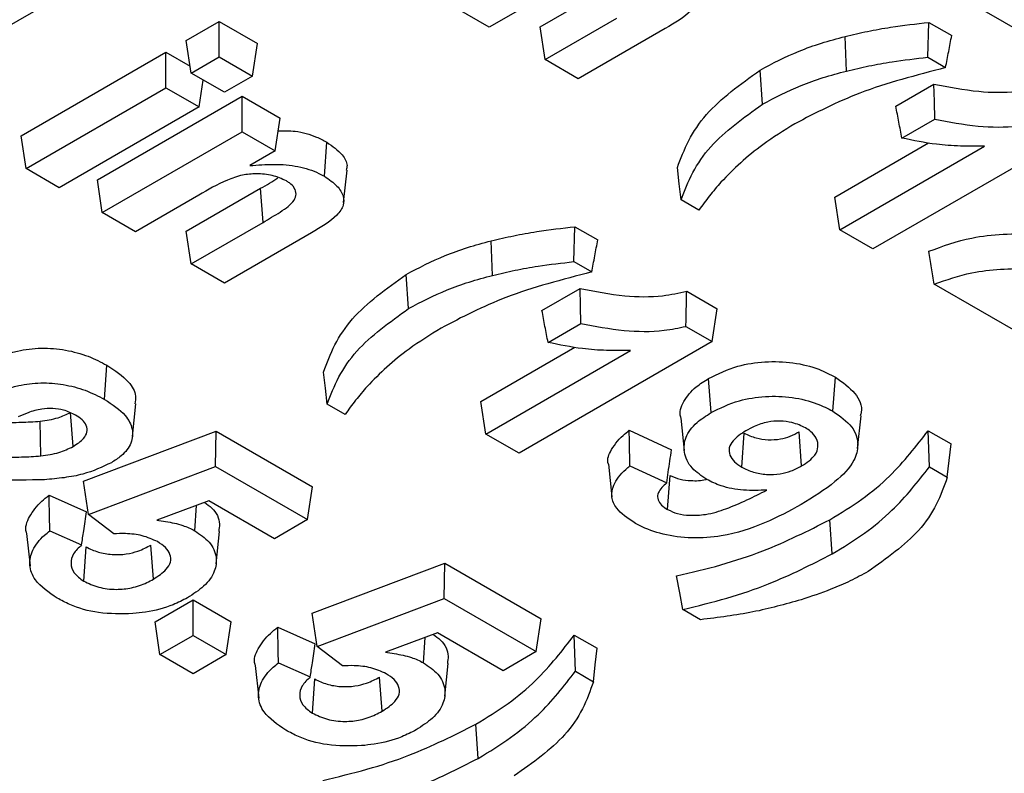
# Model space of a CAD drawing. Header units: inches. Extents: x 0.3 to 33.8, y 0.2 to 21.7.
# Tile 150 of 192: x 30.7297 to 30.7789, y 14.1931 to 14.2307. Entities that reach past the tile are written whole.
import ezdxf

# ---------------------------------------------------------------- set-up
doc = ezdxf.new("R2010")
doc.units = ezdxf.units.IN
doc.header["$MEASUREMENT"] = 0

msp = doc.modelspace()

# ---------------------------------------------------------------- linework, layer by layer
at = {"color": 7, "linetype": 'Continuous', "lineweight": 25}
for p, q in [((30.72548, 14.261413), (30.79407, 14.221818)), ((30.732951, 14.232585), (30.726859, 14.229068)), ((30.756331, 14.232161), (30.75316, 14.230331)), ((30.755699, 14.230355), (30.759411, 14.232499)), ((30.75316, 14.230331), (30.751504, 14.231287)), ((30.738021, 14.229675), (30.739671, 14.230628)), ((30.739671, 14.230628), (30.741575, 14.229529)), ((30.739671, 14.228852), (30.739671, 14.230628)), ((30.755946, 14.228722), (30.759535, 14.230794)), ((30.775058, 14.228834), (30.775117, 14.230575)), ((30.775117, 14.230575), (30.776259, 14.229916)), ((30.755946, 14.228722), (30.755699, 14.230355)), ((30.761952, 14.230277), (30.757602, 14.227766)), ((30.738269, 14.228042), (30.738021, 14.229675)), ((30.771003, 14.228148), (30.770935, 14.229873)), ((30.729771, 14.224913), (30.737006, 14.229089)), ((30.737006, 14.229089), (30.738216, 14.22839)), ((30.737006, 14.227313), (30.737006, 14.229089)), ((30.741327, 14.227895), (30.741575, 14.229529)), ((30.738269, 14.228042), (30.739671, 14.228852)), ((30.739671, 14.228852), (30.741327, 14.227895)), ((30.757602, 14.227766), (30.755946, 14.228722)), ((30.775058, 14.228834), (30.775953, 14.228317)), ((30.766807, 14.226493), (30.766683, 14.228198)), ((30.739925, 14.227086), (30.738269, 14.228042)), ((30.738662, 14.226357), (30.738865, 14.227698)), ((30.741327, 14.227895), (30.739925, 14.227086)), ((30.730019, 14.22328), (30.737006, 14.227313)), ((30.737006, 14.227313), (30.738662, 14.226357)), ((30.773467, 14.226399), (30.775371, 14.227498)), ((30.733579, 14.222715), (30.740813, 14.226891)), ((30.740813, 14.226891), (30.742717, 14.225792)), ((30.740813, 14.225115), (30.740813, 14.226891)), ((30.738662, 14.226357), (30.731675, 14.222323)), ((30.74247, 14.224159), (30.742717, 14.225792)), ((30.773772, 14.224799), (30.775409, 14.225744)), ((30.730019, 14.22328), (30.729771, 14.224913)), ((30.733826, 14.221082), (30.740813, 14.225115)), ((30.740813, 14.225115), (30.74247, 14.224159)), ((30.781977, 14.224839), (30.772325, 14.219267)), ((30.74492, 14.222891), (30.745043, 14.224596)), ((30.770421, 14.221856), (30.775105, 14.22456)), ((30.770669, 14.220223), (30.777895, 14.224395)), ((30.74247, 14.224159), (30.741195, 14.223423)), ((30.731675, 14.222323), (30.730019, 14.22328)), ((30.745883, 14.221577), (30.746057, 14.223203)), ((30.733826, 14.221082), (30.733579, 14.222715)), ((30.738021, 14.22015), (30.741733, 14.222293)), ((30.741857, 14.220589), (30.741733, 14.222293)), ((30.738653, 14.221956), (30.735483, 14.220125)), ((30.763633, 14.221207), (30.762741, 14.221722)), ((30.770669, 14.220223), (30.770421, 14.221856)), ((30.735483, 14.220125), (30.733826, 14.221082)), ((30.738269, 14.218517), (30.741857, 14.220589)), ((30.75738, 14.218629), (30.757439, 14.22037)), ((30.757439, 14.22037), (30.758582, 14.219711)), ((30.738269, 14.218517), (30.738021, 14.22015)), ((30.744274, 14.220072), (30.739925, 14.217561)), ((30.772325, 14.219267), (30.770669, 14.220223)), ((30.753326, 14.217942), (30.753257, 14.219668)), ((30.739925, 14.217561), (30.738269, 14.218517)), ((30.75738, 14.218629), (30.758275, 14.218112)), ((30.749129, 14.216288), (30.749005, 14.217992)), ((30.755789, 14.216194), (30.757693, 14.217293)), ((30.78159, 14.213919), (30.775383, 14.217502)), ((30.76302, 14.217149), (30.764547, 14.216267)), ((30.764299, 14.214634), (30.764547, 14.216267)), ((30.756094, 14.214594), (30.757731, 14.215539)), ((30.762982, 14.215395), (30.764299, 14.214634)), ((30.752743, 14.211651), (30.757427, 14.214355)), ((30.764299, 14.214634), (30.754647, 14.209062)), ((30.752991, 14.210018), (30.760217, 14.21419)), ((30.733934, 14.211753), (30.734058, 14.213458)), ((30.770322, 14.211157), (30.770446, 14.212861)), ((30.76424, 14.211091), (30.764116, 14.212795)), ((30.735333, 14.209903), (30.735507, 14.211531)), ((30.745956, 14.211002), (30.745063, 14.211517)), ((30.752991, 14.210018), (30.752743, 14.211651)), ((30.732367, 14.209395), (30.732244, 14.2111)), ((30.771555, 14.209303), (30.77173, 14.21093)), ((30.730758, 14.208925), (30.730723, 14.210657)), ((30.762726, 14.210821), (30.762901, 14.209193)), ((30.732888, 14.207663), (30.739508, 14.210165)), ((30.739485, 14.208402), (30.739508, 14.210165)), ((30.739508, 14.210165), (30.744331, 14.207381)), ((30.754647, 14.209062), (30.752991, 14.210018)), ((30.760148, 14.210211), (30.762262, 14.209234)), ((30.765769, 14.208364), (30.765893, 14.210068)), ((30.768761, 14.208425), (30.768638, 14.21013)), ((30.775081, 14.210186), (30.776223, 14.209527)), ((30.759108, 14.208509), (30.759283, 14.206883)), ((30.760184, 14.208432), (30.762021, 14.207582)), ((30.73314, 14.206004), (30.739485, 14.208402)), ((30.739485, 14.208402), (30.744083, 14.205748)), ((30.762068, 14.206251), (30.762193, 14.207955)), ((30.77514, 14.208376), (30.776036, 14.207859)), ((30.73314, 14.206004), (30.732888, 14.207663)), ((30.731171, 14.206964), (30.733035, 14.206135)), ((30.744083, 14.205748), (30.744331, 14.207381)), ((30.739153, 14.206681), (30.736545, 14.205719)), ((30.742427, 14.204792), (30.739153, 14.206681)), ((30.734396, 14.205041), (30.73314, 14.206004)), ((30.738443, 14.205194), (30.738534, 14.206453)), ((30.744083, 14.205748), (30.742427, 14.204792)), ((30.770286, 14.20403), (30.770163, 14.205735)), ((30.730042, 14.205059), (30.730217, 14.203432)), ((30.731204, 14.205189), (30.732795, 14.204482)), ((30.73951, 14.203533), (30.739685, 14.205159)), ((30.732897, 14.202681), (30.733023, 14.204384)), ((30.736381, 14.202774), (30.736258, 14.204479)), ((30.744311, 14.201068), (30.75093, 14.203571)), ((30.750907, 14.201808), (30.75093, 14.203571)), ((30.75093, 14.203571), (30.755753, 14.200787)), ((30.736462, 14.20064), (30.738366, 14.201739)), ((30.738366, 14.201739), (30.740269, 14.20064)), ((30.738366, 14.199963), (30.738366, 14.201739)), ((30.744563, 14.19941), (30.750907, 14.201808)), ((30.750907, 14.201808), (30.755506, 14.199154)), ((30.744563, 14.19941), (30.744311, 14.201068)), ((30.763716, 14.200749), (30.762825, 14.201264)), ((30.736709, 14.199007), (30.736462, 14.20064)), ((30.740022, 14.199007), (30.740269, 14.20064)), ((30.755506, 14.199154), (30.755753, 14.200787)), ((30.742593, 14.20037), (30.744458, 14.199541)), ((30.750576, 14.200087), (30.747968, 14.199125)), ((30.753849, 14.198198), (30.750576, 14.200087)), ((30.736709, 14.199007), (30.738366, 14.199963)), ((30.738366, 14.199963), (30.740022, 14.199007)), ((30.749866, 14.1986), (30.749956, 14.199859)), ((30.757403, 14.199981), (30.758545, 14.199321)), ((30.745819, 14.198447), (30.744563, 14.19941)), ((30.755506, 14.199154), (30.753849, 14.198198)), ((30.738366, 14.198051), (30.736709, 14.199007)), ((30.740022, 14.199007), (30.738366, 14.198051)), ((30.742627, 14.198595), (30.744217, 14.197888)), ((30.741465, 14.198465), (30.741639, 14.196838)), ((30.750933, 14.196939), (30.751108, 14.198565)), ((30.757462, 14.198171), (30.758358, 14.197654)), ((30.74432, 14.196086), (30.744446, 14.19779)), ((30.747803, 14.19618), (30.74768, 14.197885)), ((30.752609, 14.193825), (30.752485, 14.19553))]:
    msp.add_line(p, q, dxfattribs=at)
at = {"color": 7, "linetype": 'Continuous', "lineweight": 25, "flags": 128}
for points in [[(30.775409, 14.225744), (30.77539, 14.226621), (30.775371, 14.227498)], [(30.762741, 14.221722), (30.762647, 14.222522), (30.762552, 14.223322)], [(30.757731, 14.215539), (30.757712, 14.216416), (30.757693, 14.217293)], [(30.745063, 14.211517), (30.744969, 14.212317), (30.744875, 14.213117)], [(30.77514, 14.208376), (30.77511, 14.209281), (30.775081, 14.210186)], [(30.776036, 14.207859), (30.776129, 14.208693), (30.776223, 14.209527)], [(30.762825, 14.201264), (30.762671, 14.202098), (30.762516, 14.202933)], [(30.757462, 14.198171), (30.757433, 14.199076), (30.757403, 14.199981)], [(30.758358, 14.197654), (30.758452, 14.198488), (30.758545, 14.199321)]]:
    msp.add_lwpolyline(points, dxfattribs=at)
at = {"color": 7, "linetype": 'Continuous', "lineweight": 25}
for points, knots in [([(30.762597, 14.233096), (30.762826, 14.23294), (30.763259, 14.232646), (30.763568, 14.232134), (30.763578, 14.231622), (30.76312, 14.23095), (30.762425, 14.23055), (30.761952, 14.230277)], [0, 0, 0, 0, 0.186562, 0.352717, 0.485799, 0.649698, 1, 1, 1, 1]), ([(30.770935, 14.229873), (30.771307, 14.229961), (30.772051, 14.230136), (30.773442, 14.230388), (30.774477, 14.230504), (30.775117, 14.230575)], [0, 0, 0, 0, 0.275997, 0.552141, 1, 1, 1, 1]), ([(30.766683, 14.228198), (30.767312, 14.228527), (30.768266, 14.229026), (30.769738, 14.229553), (30.770535, 14.229766), (30.770935, 14.229873)], [0, 0, 0, 0, 0.491255, 0.744353, 1, 1, 1, 1]), ([(30.775953, 14.228317), (30.776004, 14.228583), (30.776106, 14.229116), (30.776208, 14.229649), (30.776259, 14.229916)], [0, 0, 0, 0, 0.5, 1, 1, 1, 1]), ([(30.771003, 14.228148), (30.771375, 14.228235), (30.772119, 14.22841), (30.773469, 14.228653), (30.774461, 14.228766), (30.775058, 14.228834)], [0, 0, 0, 0, 0.284547, 0.569244, 1, 1, 1, 1]), ([(30.762552, 14.223322), (30.762724, 14.223776), (30.763067, 14.224683), (30.764208, 14.22641), (30.765699, 14.227487), (30.766683, 14.228198)], [0, 0, 0, 0, 0.253489, 0.507189, 1, 1, 1, 1]), ([(30.766807, 14.226493), (30.767428, 14.226818), (30.768369, 14.227311), (30.769822, 14.227831), (30.770608, 14.228042), (30.771003, 14.228148)], [0, 0, 0, 0, 0.491259, 0.744353, 1, 1, 1, 1]), ([(30.775953, 14.228317), (30.77522, 14.228127), (30.773755, 14.227747), (30.771108, 14.226911), (30.769467, 14.226057), (30.768425, 14.225515)], [0, 0, 0, 0, 0.2675, 0.535217, 1, 1, 1, 1]), ([(30.775371, 14.227498), (30.776106, 14.227353), (30.777436, 14.22709), (30.779315, 14.227053), (30.780302, 14.227268), (30.780697, 14.227354)], [0, 0, 0, 0, 0.425378, 0.769749, 1, 1, 1, 1]), ([(30.762741, 14.221722), (30.762916, 14.222176), (30.763267, 14.223083), (30.764408, 14.224769), (30.765861, 14.225814), (30.766807, 14.226493)], [0, 0, 0, 0, 0.258852, 0.517923, 1, 1, 1, 1]), ([(30.773772, 14.224799), (30.773721, 14.225066), (30.773619, 14.225599), (30.773518, 14.226132), (30.773467, 14.226399)], [0, 0, 0, 0, 0.5, 1, 1, 1, 1]), ([(30.775409, 14.225744), (30.77612, 14.225608), (30.777464, 14.225352), (30.779313, 14.22532), (30.7803, 14.225525), (30.780659, 14.2256)], [0, 0, 0, 0, 0.4172337, 0.7883192, 1, 1, 1, 1]), ([(30.742622, 14.225164), (30.742904, 14.225168), (30.743582, 14.225178), (30.744414, 14.224922), (30.744874, 14.224683), (30.745043, 14.224596)], [0, 0, 0, 0, 0.310565, 0.746128, 1, 1, 1, 1]), ([(30.768425, 14.225515), (30.767879, 14.225174), (30.766896, 14.224561), (30.765686, 14.223572), (30.765051, 14.222925), (30.764732, 14.222601)], [0, 0, 0, 0, 0.38444, 0.691047, 1, 1, 1, 1]), ([(30.777895, 14.224395), (30.777493, 14.224392), (30.776689, 14.224385), (30.775286, 14.224484), (30.774339, 14.224681), (30.773772, 14.224799)], [0, 0, 0, 0, 0.28591, 0.572569, 1, 1, 1, 1]), ([(30.745043, 14.224596), (30.745323, 14.224394), (30.745797, 14.224051), (30.746098, 14.223539), (30.746031, 14.223283), (30.74601, 14.223205)], [0, 0, 0, 0, 0.5010306, 0.8494493, 1, 1, 1, 1]), ([(30.741195, 14.223423), (30.741594, 14.223455), (30.742397, 14.223519), (30.743616, 14.223421), (30.744448, 14.223149), (30.744828, 14.222941), (30.74492, 14.222891)], [0, 0, 0, 0, 0.301469, 0.607099, 0.905477, 1, 1, 1, 1]), ([(30.743021, 14.222661), (30.742797, 14.222764), (30.742363, 14.222964), (30.741558, 14.22304), (30.740761, 14.222964), (30.73976, 14.222596), (30.739104, 14.222217), (30.738653, 14.221956)], [0, 0, 0, 0, 0.164445, 0.319391, 0.458628, 0.627537, 1, 1, 1, 1]), ([(30.741733, 14.222293), (30.742037, 14.222457), (30.742346, 14.222624), (30.742597, 14.222819), (30.742601, 14.222822)], [0, 0, 0, 0, 0.9818983, 1, 1, 1, 1]), ([(30.74492, 14.222891), (30.745149, 14.222735), (30.745582, 14.22244), (30.745891, 14.221929), (30.7459, 14.221417), (30.745442, 14.220745), (30.744747, 14.220345), (30.744274, 14.220072)], [0, 0, 0, 0, 0.186562, 0.352717, 0.485799, 0.649698, 1, 1, 1, 1]), ([(30.741857, 14.220589), (30.742144, 14.220758), (30.74272, 14.221098), (30.743389, 14.221559), (30.743536, 14.222005), (30.74345, 14.222308), (30.74324, 14.222526), (30.743072, 14.222629), (30.743021, 14.222661)], [0, 0, 0, 0, 0.289322, 0.581203, 0.704413, 0.828059, 0.946771, 1, 1, 1, 1]), ([(30.764732, 14.222601), (30.764537, 14.222372), (30.764146, 14.221914), (30.763804, 14.221443), (30.763633, 14.221207)], [0, 0, 0, 0, 0.49938, 1, 1, 1, 1]), ([(30.753257, 14.219668), (30.753629, 14.219756), (30.754373, 14.219931), (30.755764, 14.220183), (30.756799, 14.220298), (30.757439, 14.22037)], [0, 0, 0, 0, 0.275997, 0.552141, 1, 1, 1, 1]), ([(30.775117, 14.219146), (30.775814, 14.219401), (30.777426, 14.219993), (30.77991, 14.220043), (30.781489, 14.220033), (30.782002, 14.220029)], [0, 0, 0, 0, 0.339133, 0.785072, 1, 1, 1, 1]), ([(30.749005, 14.217992), (30.749635, 14.218322), (30.750588, 14.218821), (30.752061, 14.219347), (30.752857, 14.219561), (30.753257, 14.219668)], [0, 0, 0, 0, 0.491255, 0.744353, 1, 1, 1, 1]), ([(30.758275, 14.218112), (30.758326, 14.218378), (30.758428, 14.218911), (30.75853, 14.219444), (30.758582, 14.219711)], [0, 0, 0, 0, 0.5, 1, 1, 1, 1]), ([(30.775383, 14.217502), (30.775338, 14.217776), (30.77525, 14.218324), (30.775161, 14.218872), (30.775117, 14.219146)], [0, 0, 0, 0, 0.5, 1, 1, 1, 1]), ([(30.753326, 14.217942), (30.753698, 14.21803), (30.754442, 14.218205), (30.755791, 14.218448), (30.756783, 14.218561), (30.75738, 14.218629)], [0, 0, 0, 0, 0.284547, 0.569244, 1, 1, 1, 1]), ([(30.775383, 14.217502), (30.775994, 14.217718), (30.777452, 14.218234), (30.779817, 14.218308), (30.781396, 14.218299), (30.781999, 14.218295)], [0, 0, 0, 0, 0.308802, 0.736208, 1, 1, 1, 1]), ([(30.744875, 14.213117), (30.745046, 14.21357), (30.745389, 14.214478), (30.74653, 14.216205), (30.748021, 14.217282), (30.749005, 14.217992)], [0, 0, 0, 0, 0.253489, 0.507189, 1, 1, 1, 1]), ([(30.749129, 14.216288), (30.74975, 14.216613), (30.750692, 14.217106), (30.752145, 14.217626), (30.752931, 14.217836), (30.753326, 14.217942)], [0, 0, 0, 0, 0.491259, 0.744353, 1, 1, 1, 1]), ([(30.758275, 14.218112), (30.757543, 14.217922), (30.756077, 14.217542), (30.75343, 14.216706), (30.751789, 14.215852), (30.750748, 14.21531)], [0, 0, 0, 0, 0.2675, 0.535217, 1, 1, 1, 1]), ([(30.757693, 14.217293), (30.758428, 14.217148), (30.759759, 14.216885), (30.761638, 14.216848), (30.762624, 14.217063), (30.76302, 14.217149)], [0, 0, 0, 0, 0.425378, 0.769749, 1, 1, 1, 1]), ([(30.762982, 14.215395), (30.762988, 14.215687), (30.763001, 14.216272), (30.763013, 14.216856), (30.76302, 14.217149)], [0, 0, 0, 0, 0.5, 1, 1, 1, 1]), ([(30.745063, 14.211517), (30.745239, 14.211971), (30.745589, 14.212878), (30.74673, 14.214564), (30.748184, 14.215608), (30.749129, 14.216288)], [0, 0, 0, 0, 0.258852, 0.517923, 1, 1, 1, 1]), ([(30.756094, 14.214594), (30.756043, 14.21486), (30.755941, 14.215394), (30.75584, 14.215927), (30.755789, 14.216194)], [0, 0, 0, 0, 0.5, 1, 1, 1, 1]), ([(30.757731, 14.215539), (30.758442, 14.215403), (30.759786, 14.215147), (30.761635, 14.215115), (30.762623, 14.21532), (30.762982, 14.215395)], [0, 0, 0, 0, 0.417234, 0.788319, 1, 1, 1, 1]), ([(30.750748, 14.21531), (30.750201, 14.214969), (30.749219, 14.214356), (30.748008, 14.213367), (30.747373, 14.21272), (30.747054, 14.212396)], [0, 0, 0, 0, 0.38444, 0.691047, 1, 1, 1, 1]), ([(30.760217, 14.21419), (30.759815, 14.214187), (30.759011, 14.21418), (30.757608, 14.214279), (30.756661, 14.214476), (30.756094, 14.214594)], [0, 0, 0, 0, 0.28591, 0.572569, 1, 1, 1, 1]), ([(30.727891, 14.21357), (30.728433, 14.213798), (30.729306, 14.214165), (30.73078, 14.214353), (30.732013, 14.21424), (30.733142, 14.213934), (30.733756, 14.213615), (30.734058, 14.213458)], [0, 0, 0, 0, 0.2891443, 0.4651037, 0.6413563, 0.8237298, 1, 1, 1, 1]), ([(30.734058, 14.213458), (30.734452, 14.213194), (30.735125, 14.212744), (30.735542, 14.212033), (30.735476, 14.21166), (30.735454, 14.211532)], [0, 0, 0, 0, 0.481503, 0.822374, 1, 1, 1, 1]), ([(30.764116, 14.212795), (30.764579, 14.213024), (30.7654, 14.213431), (30.766923, 14.21367), (30.768343, 14.21362), (30.769563, 14.213319), (30.770179, 14.213), (30.770446, 14.212861)], [0, 0, 0, 0, 0.2547515, 0.4526857, 0.6506638, 0.8482676, 1, 1, 1, 1]), ([(30.770446, 14.212861), (30.770807, 14.212604), (30.771514, 14.212099), (30.771817, 14.211366), (30.77171, 14.210993), (30.771693, 14.210934)], [0, 0, 0, 0, 0.465868, 0.91497, 1, 1, 1, 1]), ([(30.72814, 14.211921), (30.728623, 14.212117), (30.729416, 14.212439), (30.730754, 14.212615), (30.731912, 14.212516), (30.733015, 14.212229), (30.733623, 14.211914), (30.733934, 14.211753)], [0, 0, 0, 0, 0.271716, 0.446718, 0.622091, 0.806985, 1, 1, 1, 1]), ([(30.747054, 14.212396), (30.746859, 14.212167), (30.746469, 14.211709), (30.746127, 14.211238), (30.745956, 14.211002)], [0, 0, 0, 0, 0.49938, 1, 1, 1, 1]), ([(30.762736, 14.210822), (30.762732, 14.210834), (30.762624, 14.211104), (30.762839, 14.211668), (30.763363, 14.212324), (30.763899, 14.212659), (30.764116, 14.212795)], [0, 0, 0, 0, 0.0160154, 0.3800296, 0.7478852, 1, 1, 1, 1]), ([(30.76424, 14.211091), (30.764687, 14.211312), (30.765478, 14.211705), (30.766944, 14.211935), (30.768306, 14.211886), (30.769474, 14.211597), (30.770065, 14.21129), (30.770322, 14.211157)], [0, 0, 0, 0, 0.256328, 0.453826, 0.651362, 0.848324, 1, 1, 1, 1]), ([(30.733934, 14.211753), (30.734323, 14.211498), (30.734982, 14.211066), (30.735382, 14.210275), (30.735324, 14.209562), (30.734893, 14.208981), (30.73445, 14.208697), (30.73428, 14.208587)], [0, 0, 0, 0, 0.283085, 0.480774, 0.678358, 0.876064, 1, 1, 1, 1]), ([(30.732493, 14.210966), (30.732303, 14.21106), (30.731971, 14.211223), (30.731358, 14.211308), (30.730731, 14.211274), (30.730146, 14.211108), (30.729788, 14.210946), (30.72963, 14.210874)], [0, 0, 0, 0, 0.2303493, 0.4023546, 0.5742821, 0.8109109, 1, 1, 1, 1]), ([(30.730723, 14.210657), (30.730876, 14.21068), (30.731183, 14.210724), (30.731722, 14.210849), (30.732044, 14.211004), (30.732244, 14.2111)], [0, 0, 0, 0, 0.274938, 0.550635, 1, 1, 1, 1]), ([(30.732367, 14.209395), (30.732563, 14.209523), (30.732887, 14.209734), (30.733089, 14.210116), (30.73306, 14.210447), (30.732842, 14.210742), (30.732607, 14.210893), (30.732493, 14.210966)], [0, 0, 0, 0, 0.284559, 0.471138, 0.658457, 0.833554, 1, 1, 1, 1]), ([(30.764022, 14.207753), (30.763758, 14.207932), (30.763176, 14.208327), (30.762846, 14.209089), (30.762923, 14.209886), (30.763431, 14.210573), (30.76399, 14.210931), (30.76424, 14.211091)], [0, 0, 0, 0, 0.188517, 0.413904, 0.612235, 0.826693, 1, 1, 1, 1]), ([(30.770322, 14.211157), (30.770676, 14.21091), (30.771372, 14.210424), (30.77164, 14.209522), (30.771399, 14.208558), (30.770394, 14.207523), (30.769328, 14.206864), (30.768734, 14.206497)], [0, 0, 0, 0, 0.177117, 0.348829, 0.493836, 0.718491, 1, 1, 1, 1]), ([(30.727609, 14.210609), (30.728011, 14.210606), (30.72873, 14.2106), (30.729771, 14.210598), (30.730405, 14.210637), (30.730723, 14.210657)], [0, 0, 0, 0, 0.386409, 0.69258, 1, 1, 1, 1]), ([(30.76896, 14.210324), (30.768744, 14.210426), (30.768369, 14.210603), (30.767683, 14.210687), (30.76701, 14.21063), (30.76644, 14.210431), (30.766115, 14.210255), (30.76598, 14.210183)], [0, 0, 0, 0, 0.243961, 0.423465, 0.604106, 0.835992, 1, 1, 1, 1]), ([(30.75911, 14.208509), (30.759109, 14.208511), (30.759023, 14.208714), (30.759219, 14.209239), (30.759641, 14.209796), (30.760045, 14.210126), (30.760148, 14.210211)], [0, 0, 0, 0, 0.003804, 0.341027, 0.831012, 1, 1, 1, 1]), ([(30.760184, 14.208432), (30.760178, 14.208728), (30.760166, 14.209322), (30.760154, 14.209915), (30.760148, 14.210211)], [0, 0, 0, 0, 0.5, 1, 1, 1, 1]), ([(30.76598, 14.210183), (30.76574, 14.210027), (30.765356, 14.209779), (30.765108, 14.20934), (30.765146, 14.208966), (30.765371, 14.208625), (30.76564, 14.208448), (30.765769, 14.208364)], [0, 0, 0, 0, 0.3005063, 0.4791874, 0.6583221, 0.8372463, 1, 1, 1, 1]), ([(30.765893, 14.210068), (30.766083, 14.209977), (30.766432, 14.20981), (30.767085, 14.209717), (30.767685, 14.209753), (30.768214, 14.209907), (30.768492, 14.210053), (30.768638, 14.21013)], [0, 0, 0, 0, 0.236686, 0.435227, 0.634599, 0.809699, 1, 1, 1, 1]), ([(30.768761, 14.208425), (30.769016, 14.208597), (30.769433, 14.208878), (30.769617, 14.209387), (30.769534, 14.209799), (30.769283, 14.210118), (30.769048, 14.210268), (30.76896, 14.210324)], [0, 0, 0, 0, 0.31426, 0.514685, 0.714486, 0.893502, 1, 1, 1, 1]), ([(30.770163, 14.205735), (30.770715, 14.206073), (30.771819, 14.206749), (30.773564, 14.208217), (30.774486, 14.209414), (30.775081, 14.210186)], [0, 0, 0, 0, 0.261961, 0.524239, 1, 1, 1, 1]), ([(30.727606, 14.208875), (30.728007, 14.208872), (30.728733, 14.208866), (30.729787, 14.208864), (30.730434, 14.208905), (30.730758, 14.208925)], [0, 0, 0, 0, 0.381599, 0.69015, 1, 1, 1, 1]), ([(30.730758, 14.208925), (30.730912, 14.208947), (30.731219, 14.208992), (30.73179, 14.20912), (30.73214, 14.209287), (30.732367, 14.209395)], [0, 0, 0, 0, 0.259928, 0.520489, 1, 1, 1, 1]), ([(30.762021, 14.207582), (30.762047, 14.207759), (30.762099, 14.208122), (30.76218, 14.208672), (30.762235, 14.209046), (30.762262, 14.209234)], [0, 0, 0, 0, 0.319819, 0.659909, 1, 1, 1, 1]), ([(30.73428, 14.208587), (30.733827, 14.208375), (30.733117, 14.208042), (30.73192, 14.207827), (30.731269, 14.207767), (30.730939, 14.207737)], [0, 0, 0, 0, 0.466315, 0.730039, 1, 1, 1, 1]), ([(30.760397, 14.205596), (30.760064, 14.205823), (30.759509, 14.2062), (30.759224, 14.206882), (30.759345, 14.207565), (30.759765, 14.208076), (30.760114, 14.208372), (30.760184, 14.208432)], [0, 0, 0, 0, 0.280761, 0.468316, 0.655795, 0.93018, 1, 1, 1, 1]), ([(30.765769, 14.208364), (30.765957, 14.208272), (30.766318, 14.208096), (30.767007, 14.207985), (30.767672, 14.20801), (30.768276, 14.208172), (30.768594, 14.208338), (30.768761, 14.208425)], [0, 0, 0, 0, 0.2169491, 0.4179814, 0.6197687, 0.7997108, 1, 1, 1, 1]), ([(30.762193, 14.207955), (30.762354, 14.20788), (30.76266, 14.207739), (30.763293, 14.207684), (30.763761, 14.207687), (30.763996, 14.207758), (30.764011, 14.207762)], [0, 0, 0, 0, 0.312852, 0.592208, 0.973899, 1, 1, 1, 1]), ([(30.770286, 14.20403), (30.770838, 14.204368), (30.771943, 14.205044), (30.773658, 14.206479), (30.774564, 14.20764), (30.77514, 14.208376)], [0, 0, 0, 0, 0.267519, 0.535356, 1, 1, 1, 1]), ([(30.730939, 14.207737), (30.730131, 14.207723), (30.728753, 14.2077), (30.72679, 14.207813), (30.725652, 14.207694), (30.725078, 14.207634)], [0, 0, 0, 0, 0.4123867, 0.7038515, 1, 1, 1, 1]), ([(30.762021, 14.207582), (30.761849, 14.207426), (30.761587, 14.207188), (30.761546, 14.206809), (30.761681, 14.20653), (30.761902, 14.206355), (30.76204, 14.206268), (30.762068, 14.206251)], [0, 0, 0, 0, 0.371122, 0.564852, 0.758598, 0.951781, 1, 1, 1, 1]), ([(30.767023, 14.20722), (30.766636, 14.207206), (30.765853, 14.207178), (30.764779, 14.207372), (30.764251, 14.207638), (30.764022, 14.207753)], [0, 0, 0, 0, 0.357373, 0.721779, 1, 1, 1, 1]), ([(30.776036, 14.207859), (30.775874, 14.207404), (30.775551, 14.206493), (30.774441, 14.204827), (30.773004, 14.203808), (30.77208, 14.203154)], [0, 0, 0, 0, 0.26283, 0.5259, 1, 1, 1, 1]), ([(30.730056, 14.205061), (30.73005, 14.205077), (30.729944, 14.20535), (30.730173, 14.205925), (30.730623, 14.206539), (30.731043, 14.206865), (30.731171, 14.206964)], [0, 0, 0, 0, 0.024612, 0.408033, 0.819721, 1, 1, 1, 1]), ([(30.731204, 14.205189), (30.731199, 14.205485), (30.731187, 14.206077), (30.731176, 14.206668), (30.731171, 14.206964)], [0, 0, 0, 0, 0.5, 1, 1, 1, 1]), ([(30.762068, 14.206251), (30.762226, 14.206176), (30.762544, 14.206026), (30.763221, 14.205941), (30.764082, 14.205991), (30.765045, 14.206295), (30.766043, 14.206723), (30.766696, 14.207054), (30.767023, 14.20722)], [0, 0, 0, 0, 0.105104, 0.211769, 0.350622, 0.547867, 0.773022, 1, 1, 1, 1]), ([(30.738943, 14.206604), (30.739065, 14.206517), (30.739492, 14.206211), (30.739731, 14.205681), (30.739661, 14.205281), (30.739641, 14.205161)], [0, 0, 0, 0, 0.216838, 0.7648317, 1, 1, 1, 1]), ([(30.768734, 14.206497), (30.768148, 14.20618), (30.76697, 14.205542), (30.765094, 14.20492), (30.763279, 14.204787), (30.761834, 14.204969), (30.760908, 14.205314), (30.760485, 14.205548), (30.760397, 14.205596)], [0, 0, 0, 0, 0.252404, 0.507197, 0.661541, 0.816068, 0.961604, 1, 1, 1, 1]), ([(30.732795, 14.204482), (30.732829, 14.204716), (30.732909, 14.205267), (30.732989, 14.205819), (30.733035, 14.206135)], [0, 0, 0, 0, 0.425199, 1, 1, 1, 1]), ([(30.736545, 14.205719), (30.736693, 14.205696), (30.736989, 14.205651), (30.737432, 14.205578), (30.737941, 14.20544), (30.738251, 14.205288), (30.738443, 14.205194)], [0, 0, 0, 0, 0.2154249, 0.4310066, 0.6470688, 1, 1, 1, 1]), ([(30.762516, 14.202933), (30.76326, 14.203109), (30.764748, 14.203461), (30.767394, 14.20434), (30.769083, 14.205191), (30.770163, 14.205735)], [0, 0, 0, 0, 0.264381, 0.529367, 1, 1, 1, 1]), ([(30.731576, 14.201824), (30.731157, 14.202112), (30.730453, 14.202597), (30.730141, 14.203478), (30.730306, 14.204255), (30.730752, 14.204822), (30.731114, 14.205115), (30.731204, 14.205189)], [0, 0, 0, 0, 0.299707, 0.504023, 0.707928, 0.926973, 1, 1, 1, 1]), ([(30.736586, 14.204646), (30.736341, 14.204757), (30.73587, 14.204971), (30.735071, 14.205059), (30.734592, 14.205046), (30.734396, 14.205041)], [0, 0, 0, 0, 0.390342, 0.7501297, 1, 1, 1, 1]), ([(30.738443, 14.205194), (30.738708, 14.205013), (30.739273, 14.204628), (30.73957, 14.203891), (30.739474, 14.203124), (30.73897, 14.202416), (30.738369, 14.202029), (30.738079, 14.201842)], [0, 0, 0, 0, 0.187588, 0.401002, 0.585044, 0.799746, 1, 1, 1, 1]), ([(30.736381, 14.202774), (30.736618, 14.202928), (30.737004, 14.203179), (30.73727, 14.203624), (30.737241, 14.204009), (30.737012, 14.204368), (30.736728, 14.204554), (30.736586, 14.204646)], [0, 0, 0, 0, 0.289909, 0.469913, 0.650942, 0.826837, 1, 1, 1, 1]), ([(30.732795, 14.204482), (30.732642, 14.204339), (30.732343, 14.204058), (30.732222, 14.203567), (30.732361, 14.203072), (30.732716, 14.202812), (30.732897, 14.202681)], [0, 0, 0, 0, 0.2551133, 0.5003764, 0.7460283, 1, 1, 1, 1]), ([(30.733023, 14.204384), (30.733217, 14.204288), (30.733592, 14.204103), (30.734311, 14.203986), (30.735011, 14.204006), (30.735687, 14.204181), (30.736051, 14.204371), (30.736258, 14.204479)], [0, 0, 0, 0, 0.207241, 0.402351, 0.597762, 0.772377, 1, 1, 1, 1]), ([(30.762825, 14.201264), (30.763567, 14.201442), (30.765053, 14.2018), (30.767621, 14.202682), (30.769257, 14.203509), (30.770286, 14.20403)], [0, 0, 0, 0, 0.270121, 0.540764, 1, 1, 1, 1]), ([(30.77208, 14.203154), (30.771787, 14.202995), (30.771202, 14.202676), (30.770088, 14.202198), (30.769239, 14.201911), (30.768737, 14.201742)], [0, 0, 0, 0, 0.29012, 0.580356, 1, 1, 1, 1]), ([(30.732897, 14.202681), (30.733137, 14.202566), (30.733608, 14.20234), (30.734487, 14.202234), (30.735343, 14.202321), (30.735951, 14.20254), (30.736274, 14.202716), (30.736381, 14.202774)], [0, 0, 0, 0, 0.235247, 0.463247, 0.660528, 0.887455, 1, 1, 1, 1]), ([(30.735359, 14.201054), (30.73478, 14.201041), (30.733658, 14.201017), (30.732374, 14.201398), (30.731779, 14.201716), (30.731576, 14.201824)], [0, 0, 0, 0, 0.413476, 0.800059, 1, 1, 1, 1]), ([(30.738079, 14.201842), (30.737848, 14.201721), (30.737238, 14.201404), (30.736274, 14.201148), (30.735567, 14.201075), (30.735359, 14.201054)], [0, 0, 0, 0, 0.302605, 0.795811, 1, 1, 1, 1]), ([(30.768737, 14.201742), (30.767945, 14.201521), (30.76634, 14.201074), (30.764598, 14.200859), (30.763716, 14.200749)], [0, 0, 0, 0, 0.4938462, 1, 1, 1, 1]), ([(30.741479, 14.198466), (30.741472, 14.198483), (30.741366, 14.198756), (30.741595, 14.199331), (30.742045, 14.199945), (30.742466, 14.200271), (30.742593, 14.20037)], [0, 0, 0, 0, 0.024612, 0.408033, 0.819721, 1, 1, 1, 1]), ([(30.742627, 14.198595), (30.742621, 14.198891), (30.74261, 14.199482), (30.742599, 14.200074), (30.742593, 14.20037)], [0, 0, 0, 0, 0.5, 1, 1, 1, 1]), ([(30.750366, 14.20001), (30.750487, 14.199923), (30.750914, 14.199617), (30.751154, 14.199087), (30.751084, 14.198687), (30.751063, 14.198567)], [0, 0, 0, 0, 0.216838, 0.764832, 1, 1, 1, 1]), ([(30.752485, 14.19553), (30.753037, 14.195868), (30.754142, 14.196544), (30.755887, 14.198012), (30.756809, 14.199209), (30.757403, 14.199981)], [0, 0, 0, 0, 0.261961, 0.524239, 1, 1, 1, 1]), ([(30.744217, 14.197888), (30.744251, 14.198122), (30.744331, 14.198673), (30.744411, 14.199224), (30.744458, 14.199541)], [0, 0, 0, 0, 0.425199, 1, 1, 1, 1]), ([(30.747968, 14.199125), (30.748116, 14.199102), (30.748412, 14.199057), (30.748854, 14.198984), (30.749364, 14.198846), (30.749674, 14.198694), (30.749866, 14.1986)], [0, 0, 0, 0, 0.215425, 0.431007, 0.647069, 1, 1, 1, 1]), ([(30.742998, 14.19523), (30.74258, 14.195518), (30.741876, 14.196003), (30.741564, 14.196883), (30.741729, 14.197661), (30.742174, 14.198228), (30.742536, 14.198521), (30.742627, 14.198595)], [0, 0, 0, 0, 0.299707, 0.5040233, 0.7079285, 0.9269731, 1, 1, 1, 1]), ([(30.749866, 14.1986), (30.75013, 14.198419), (30.750696, 14.198034), (30.750993, 14.197297), (30.750897, 14.19653), (30.750393, 14.195822), (30.749792, 14.195435), (30.749502, 14.195248)], [0, 0, 0, 0, 0.187588, 0.401002, 0.585044, 0.799746, 1, 1, 1, 1]), ([(30.748009, 14.198052), (30.747764, 14.198163), (30.747293, 14.198377), (30.746494, 14.198465), (30.746015, 14.198452), (30.745819, 14.198447)], [0, 0, 0, 0, 0.390342, 0.75013, 1, 1, 1, 1]), ([(30.752609, 14.193825), (30.753161, 14.194163), (30.754266, 14.194839), (30.75598, 14.196274), (30.756887, 14.197435), (30.757462, 14.198171)], [0, 0, 0, 0, 0.267519, 0.535356, 1, 1, 1, 1]), ([(30.744217, 14.197888), (30.744065, 14.197745), (30.743766, 14.197464), (30.743645, 14.196973), (30.743783, 14.196477), (30.744139, 14.196218), (30.74432, 14.196086)], [0, 0, 0, 0, 0.255113, 0.500376, 0.746028, 1, 1, 1, 1]), ([(30.744446, 14.19779), (30.744639, 14.197694), (30.745015, 14.197509), (30.745734, 14.197392), (30.746433, 14.197412), (30.747109, 14.197587), (30.747474, 14.197777), (30.74768, 14.197885)], [0, 0, 0, 0, 0.207241, 0.402351, 0.597762, 0.772377, 1, 1, 1, 1]), ([(30.747803, 14.19618), (30.748041, 14.196334), (30.748426, 14.196585), (30.748692, 14.19703), (30.748664, 14.197415), (30.748435, 14.197774), (30.74815, 14.19796), (30.748009, 14.198052)], [0, 0, 0, 0, 0.289909, 0.469913, 0.650942, 0.826837, 1, 1, 1, 1]), ([(30.758358, 14.197654), (30.758197, 14.197199), (30.757874, 14.196288), (30.756763, 14.194622), (30.755327, 14.193603), (30.754402, 14.192949)], [0, 0, 0, 0, 0.26283, 0.5259, 1, 1, 1, 1]), ([(30.74432, 14.196086), (30.744559, 14.195972), (30.745031, 14.195746), (30.74591, 14.19564), (30.746765, 14.195726), (30.747374, 14.195946), (30.747696, 14.196122), (30.747803, 14.19618)], [0, 0, 0, 0, 0.235247, 0.463247, 0.660528, 0.887455, 1, 1, 1, 1]), ([(30.746782, 14.194459), (30.746202, 14.194447), (30.74508, 14.194423), (30.743797, 14.194804), (30.743201, 14.195122), (30.742998, 14.19523)], [0, 0, 0, 0, 0.413476, 0.800059, 1, 1, 1, 1]), ([(30.744838, 14.192727), (30.745582, 14.192903), (30.747071, 14.193256), (30.749717, 14.194135), (30.751405, 14.194985), (30.752485, 14.19553)], [0, 0, 0, 0, 0.264381, 0.529367, 1, 1, 1, 1]), ([(30.749502, 14.195248), (30.74927, 14.195127), (30.74866, 14.19481), (30.747696, 14.194554), (30.746989, 14.194481), (30.746782, 14.194459)], [0, 0, 0, 0, 0.3026052, 0.7958113, 1, 1, 1, 1]), ([(30.745148, 14.191059), (30.74589, 14.191237), (30.747375, 14.191595), (30.749943, 14.192476), (30.751579, 14.193304), (30.752609, 14.193825)], [0, 0, 0, 0, 0.270121, 0.540764, 1, 1, 1, 1])]:
    msp.add_open_spline(points, degree=3, knots=knots, dxfattribs=at)

doc.saveas('drawing.dxf')
